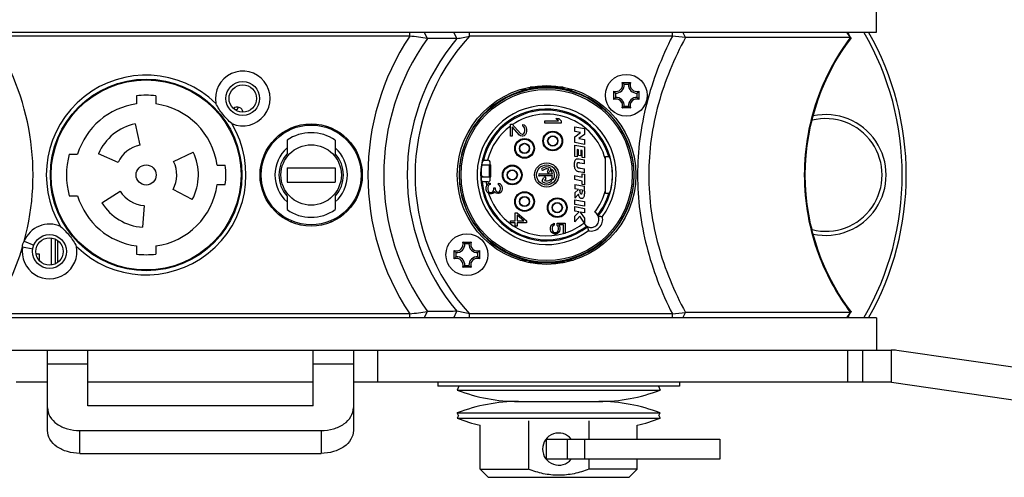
# Model space of a CAD drawing. Header units: millimetres. Extents: x 0 to 420, y 0 to 297.
# Tile 84 of 100: x 339 to 363, y 149 to 160. Entities that reach past the tile are written whole.
import ezdxf

# ---------------------------------------------------------------- set-up
doc = ezdxf.new("R2010")
doc.units = ezdxf.units.MM
doc.header["$LTSCALE"] = 23.1
doc.layers.get('0').update_dxf_attribs({"linetype": 'CONTINUOUS'})
doc.layers.add('02___PRT_ALL_AXES', color=7, linetype='CONTINUOUS')
doc.layers.add('DIM_PILOTEES', color=7, linetype='CONTINUOUS')
doc.styles.get("Standard").update_dxf_attribs({"font": 'txt', "width": 0.7})
doc.dimstyles.new('DIMSTYLE_3', dxfattribs={"dimtxt": 2.5, "dimasz": 3.5, "dimexe": 2, "dimexo": 0, "dimtad": 1, "dimdec": 0, "dimlfac": 5, "dimdsep": 46, "dimtxsty": 'Standard', "dimblk": '_FILLED', "dimblk1": '_FILLED', "dimblk2": '_FILLED', "dimcen": 0, "dimazin": 2, "dimtp": 0.5, "dimtm": 0.5, "dimtfac": 1, "dimtdec": 0, "dimtofl": 0, "dimtmove": 0, "dimatfit": 3, "dimldrblk": '_FILLED', "dimfxl": 0, "dimtolj": 1, "dimarcsym": 0})

# ---------------------------------------------------------------- blocks, each defined once
blk = doc.blocks.new('_FILLED')
at = {"color": 0, "linetype": 'ByBlock'}
blk.add_solid([(0, 0), (-1, 0.1429), (-1, -0.1429)], dxfattribs=at)
blk = doc.blocks.new('*D9')
at = {"layer": 'DIM_PILOTEES', "color": 2, "linetype": 'Continuous'}
for p, q in [((341.487, 207.879), (276.424, 207.879)), ((278.424, 207.879), (278.424, 179.995)), ((278.424, 152.111), (278.424, 179.995)), ((326.224, 152.111), (276.424, 152.111))]:
    blk.add_line(p, q, dxfattribs=at)
at = {"layer": 'DIM_PILOTEES', "color": 2, "linetype": 'Continuous', "xscale": 3.5, "yscale": 3.5, "zscale": 3.5}
for p, rotation in [((278.424, 207.879), 90), ((278.424, 152.111), 270)]:
    blk.add_blockref('_FILLED', p, dxfattribs=dict(at, rotation=rotation))
at = {"layer": 'DIM_PILOTEES', "color": 2, "linetype": 'Continuous', "insert": (275.299, 179.995), "char_height": 2.5, "width": 8.83929, "attachment_point": 2, "rotation": 90, "line_spacing_factor": 0.9}
blk.add_mtext('{\\ftxt;\\W0.0001;\\H0.0001;\\~}{\\ftxt;\\W2.3571428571;\\H2.5; }{\\ftxt;\\W0.0001;\\H0.0001;\\~}', dxfattribs=at)

msp = doc.modelspace()

# ---------------------------------------------------------------- linework, layer by layer
at = {"color": 7, "linetype": 'Continuous'}
for p, q in [((348.6233, 159.9112), (348.6233, 160.0112)), ((349.062, 159.8541), (348.9818, 160.0112)), ((349.7935, 159.8479), (349.7181, 160.0112)), ((350.1123, 159.9112), (350.1123, 160.0112)), ((355.148, 159.9112), (355.148, 160.0112)), ((355.4741, 159.8757), (355.4063, 160.0112)), ((359.5763, 159.8757), (359.4855, 160.0112)), ((348.6233, 159.9112), (338.2246, 159.9112)), ((355.148, 159.9112), (350.1123, 159.9112)), ((359.5763, 159.8757), (355.4741, 159.8757)), ((351.521, 158.577), (351.3556, 158.577)), ((351.5884, 158.637), (352.4595, 158.637)), ((351.9832, 158.6412), (351.6116, 158.6412)), ((352.0647, 158.6412), (351.9832, 158.6412)), ((352.4364, 158.6412), (352.0647, 158.6412)), ((352.6923, 158.577), (352.527, 158.577)), ((353.6906, 158.339), (353.6906, 158.5434)), ((353.9018, 158.7546), (354.1062, 158.7546)), ((354.0555, 158.7125), (353.9524, 158.7125)), ((354.3174, 158.5434), (354.3174, 158.339)), ((341.834, 158.4266), (341.834, 158.225)), ((342.314, 158.4266), (342.314, 158.225)), ((353.7327, 158.4928), (353.7327, 158.3897)), ((354.2752, 158.3897), (354.2752, 158.4928)), ((344.3364, 158.0865), (344.3723, 158.1418)), ((354.1062, 158.1278), (353.9018, 158.1278)), ((353.9524, 158.17), (354.0555, 158.17)), ((351.984, 157.8062), (352.3159, 157.8062)), ((351.984, 157.7512), (351.984, 157.8062)), ((352.2563, 157.8612), (352.3244, 157.8612)), ((352.3159, 157.8062), (352.2563, 157.8612)), ((352.3244, 157.8612), (352.384, 157.8062)), ((352.384, 157.8062), (352.384, 157.7512)), ((341.8037, 157.7328), (341.916, 157.2046)), ((345.674, 157.6282), (345.674, 157.596)), ((346.674, 157.596), (346.674, 157.6282)), ((351.124, 157.7212), (351.1665, 157.7212)), ((351.124, 157.4212), (351.124, 157.7212)), ((351.1665, 157.7212), (351.3793, 157.4879)), ((351.3538, 157.4462), (351.1665, 157.6546)), ((351.1665, 157.6546), (351.1665, 157.4212)), ((351.4304, 157.7129), (351.4644, 157.7046)), ((351.4304, 157.6712), (351.4304, 157.7129)), ((351.4559, 157.6546), (351.4304, 157.6712)), ((351.4729, 157.6296), (351.4559, 157.6546)), ((351.4644, 157.7046), (351.4984, 157.6712)), ((351.4814, 157.5879), (351.4729, 157.6296)), ((351.4729, 157.5129), (351.4814, 157.5546)), ((351.4814, 157.5546), (351.4814, 157.5879)), ((351.4984, 157.6712), (351.5155, 157.6379)), ((351.5155, 157.6379), (351.524, 157.5796)), ((351.524, 157.5462), (351.5155, 157.4962)), ((351.524, 157.5796), (351.524, 157.5462)), ((352.384, 157.7512), (351.984, 157.7512)), ((352.724, 157.6612), (352.965, 157.614)), ((352.724, 157.5426), (352.724, 157.6612)), ((352.965, 157.614), (352.965, 157.4652)), ((345.574, 157.3229), (345.574, 156.9904)), ((346.774, 157.3229), (346.774, 156.9904)), ((351.1665, 157.4212), (351.124, 157.4212)), ((351.3793, 157.4296), (351.3538, 157.4462)), ((351.3793, 157.4879), (351.4133, 157.4712)), ((351.4133, 157.4212), (351.3793, 157.4296)), ((351.4133, 157.4712), (351.4304, 157.4712)), ((351.4304, 157.4212), (351.4133, 157.4212)), ((351.4304, 157.4712), (351.4559, 157.4879)), ((351.4644, 157.4296), (351.4304, 157.4212)), ((351.4559, 157.4879), (351.4729, 157.5129)), ((351.4984, 157.4629), (351.4644, 157.4296)), ((351.5155, 157.4962), (351.4984, 157.4629)), ((352.8652, 157.5149), (352.724, 157.5426)), ((352.724, 157.4063), (352.8652, 157.5149)), ((352.724, 157.2651), (352.724, 157.4063)), ((352.965, 157.4652), (352.8257, 157.3667)), ((352.8257, 157.3667), (352.965, 157.3394)), ((352.965, 157.3394), (352.965, 157.2178)), ((345.174, 157.2439), (345.174, 157.1944)), ((352.965, 157.2178), (352.724, 157.2651)), ((352.724, 157.2051), (352.965, 157.1613)), ((352.724, 156.9227), (352.724, 157.2051)), ((352.8176, 157.0879), (352.786, 157.0937)), ((352.786, 157.0937), (352.786, 156.9115)), ((352.8176, 156.9473), (352.8176, 157.0879)), ((352.906, 157.0719), (352.8772, 157.0771)), ((352.8772, 157.0771), (352.8772, 156.9365)), ((352.906, 156.8981), (352.906, 157.0719)), ((352.965, 157.1613), (352.965, 156.8875)), ((340.1635, 156.9812), (340.3716, 156.9812)), ((341.3797, 156.7704), (340.8864, 156.99)), ((342.7571, 156.7944), (343.2424, 157.0311)), ((350.564, 156.8277), (350.558, 156.8277)), ((352.786, 156.9115), (352.724, 156.9227)), ((352.8772, 156.9365), (352.8176, 156.9473)), ((352.8364, 156.8589), (352.9626, 156.835)), ((352.965, 156.8875), (352.906, 156.8981)), ((352.9626, 156.7365), (352.9626, 156.835)), ((353.484, 155.9996), (353.484, 156.9229)), ((343.8377, 156.7012), (344.0394, 156.7012)), ((345.574, 156.6412), (346.774, 156.6412)), ((345.574, 156.6412), (345.574, 156.2812)), ((346.774, 156.6412), (346.774, 156.2812)), ((347.424, 156.683), (347.424, 156.2394)), ((350.4109, 156.6923), (350.4434, 156.7112)), ((350.4138, 156.7112), (350.6419, 156.7112)), ((350.6016, 156.4112), (350.6016, 156.7112)), ((350.624, 156.7112), (350.624, 156.7677)), ((350.6419, 156.4112), (350.6419, 156.7112)), ((352.046, 156.5493), (352.0763, 156.6018)), ((352.1331, 156.6003), (352.0893, 156.5243)), ((352.8466, 156.6327), (352.8628, 156.6296)), ((352.9626, 156.7365), (352.8468, 156.7585)), ((352.8628, 156.6296), (352.9626, 156.611)), ((352.9626, 156.5125), (352.9626, 156.611)), ((350.4434, 156.4112), (350.3944, 156.4397)), ((350.3951, 156.4112), (350.6419, 156.4112)), ((350.624, 156.3483), (350.624, 156.4112)), ((351.849, 156.4862), (352.1719, 156.4862)), ((352.1719, 156.4362), (351.849, 156.4362)), ((351.9148, 156.3222), (351.9586, 156.398)), ((352.0019, 156.373), (351.9717, 156.3206)), ((352.724, 156.4454), (352.9062, 156.4103)), ((352.724, 156.345), (352.724, 156.4454)), ((352.9062, 156.3099), (352.724, 156.345)), ((352.9626, 156.5125), (352.8366, 156.5362)), ((352.9062, 156.4927), (352.9626, 156.4819)), ((352.9062, 156.4103), (352.9062, 156.4927)), ((352.9626, 156.4819), (352.9626, 156.2167)), ((343.2218, 155.8509), (342.745, 156.1044)), ((343.8377, 156.2212), (344.0394, 156.2212)), ((345.574, 156.2812), (346.774, 156.2812)), ((350.564, 156.2883), (350.5228, 156.2883)), ((350.524, 156.1562), (350.5325, 156.1862)), ((350.524, 156.0962), (350.524, 156.1562)), ((350.5325, 156.0662), (350.524, 156.0962)), ((350.5325, 156.1862), (350.5495, 156.2162)), ((350.5495, 156.2162), (350.5665, 156.2387)), ((350.5665, 156.2387), (350.5921, 156.2537)), ((350.575, 156.1862), (350.5665, 156.1487)), ((350.5665, 156.1487), (350.5665, 156.1037)), ((350.5665, 156.1037), (350.575, 156.0662)), ((350.5836, 156.2012), (350.575, 156.1862)), ((350.6006, 156.2162), (350.5836, 156.2012)), ((350.5921, 156.2537), (350.6176, 156.2612)), ((350.6176, 156.2237), (350.6006, 156.2162)), ((350.6176, 156.2612), (350.6176, 156.2237)), ((350.7027, 156.0662), (350.7112, 156.1112)), ((350.7112, 156.1412), (350.7453, 156.1412)), ((350.7112, 156.1112), (350.7112, 156.1412)), ((350.7453, 156.1412), (350.7453, 156.1112)), ((350.7453, 156.1112), (350.7623, 156.0662)), ((350.8304, 156.2537), (350.8644, 156.2462)), ((350.8304, 156.2162), (350.8304, 156.2537)), ((350.8559, 156.2012), (350.8304, 156.2162)), ((350.8729, 156.1787), (350.8559, 156.2012)), ((350.8644, 156.2462), (350.8984, 156.2162)), ((350.8814, 156.1412), (350.8729, 156.1787)), ((350.8729, 156.0737), (350.8814, 156.1112)), ((350.8814, 156.1112), (350.8814, 156.1412)), ((350.8984, 156.2162), (350.9155, 156.1862)), ((350.9155, 156.1862), (350.924, 156.1337)), ((350.924, 156.1187), (350.9155, 156.0662)), ((350.924, 156.1337), (350.924, 156.1187)), ((352.724, 156.2242), (352.9626, 156.1833)), ((352.724, 156.2242), (352.724, 156.1144)), ((352.8174, 156.0983), (352.724, 156.1144)), ((352.724, 156.0158), (352.8174, 156.0983)), ((352.9126, 156.0821), (352.8498, 156.0929)), ((352.8498, 156.0712), (352.8498, 156.0929)), ((352.9062, 156.2275), (352.9062, 156.3099)), ((352.9626, 156.2167), (352.9062, 156.2275)), ((352.9126, 156.0821), (352.9126, 156.0587)), ((352.9626, 156.0607), (352.9626, 156.1833)), ((340.1635, 155.9412), (340.3716, 155.9412)), ((340.9715, 155.7723), (341.4295, 156.0585)), ((345.574, 155.9321), (345.574, 155.5995)), ((346.774, 155.9321), (346.774, 155.5995)), ((350.5495, 156.0362), (350.5325, 156.0662)), ((350.5665, 156.0137), (350.5495, 156.0362)), ((350.5921, 155.9987), (350.5665, 156.0137)), ((350.575, 156.0662), (350.5836, 156.0512)), ((350.5836, 156.0512), (350.6006, 156.0362)), ((350.6176, 155.9912), (350.5921, 155.9987)), ((350.6006, 156.0362), (350.6176, 156.0287)), ((350.6176, 156.0287), (350.6516, 156.0287)), ((350.6516, 155.9912), (350.6176, 155.9912)), ((350.6516, 156.0287), (350.6857, 156.0437)), ((350.6857, 155.9987), (350.6516, 155.9912)), ((350.6857, 156.0437), (350.7027, 156.0662)), ((350.7112, 156.0137), (350.6857, 155.9987)), ((350.7282, 156.0512), (350.7112, 156.0137)), ((350.7538, 156.0212), (350.7282, 156.0512)), ((350.7793, 156.0062), (350.7538, 156.0212)), ((350.7623, 156.0662), (350.7793, 156.0512)), ((350.7793, 156.0512), (350.8133, 156.0362)), ((350.8133, 155.9987), (350.7793, 156.0062)), ((350.8133, 156.0362), (350.8304, 156.0362)), ((350.8304, 155.9987), (350.8133, 155.9987)), ((350.8304, 156.0362), (350.8559, 156.0512)), ((350.8644, 156.0062), (350.8304, 155.9987)), ((350.8559, 156.0512), (350.8729, 156.0737)), ((350.8984, 156.0362), (350.8644, 156.0062)), ((350.9155, 156.0662), (350.8984, 156.0362)), ((352.724, 156.0158), (352.724, 155.8832)), ((352.8202, 155.9839), (352.724, 155.8832)), ((352.724, 155.8473), (352.965, 155.8021)), ((352.724, 155.7301), (352.724, 155.8473)), ((342.021, 155.7031), (341.9833, 155.1644)), ((345.174, 155.728), (345.174, 155.6786)), ((352.965, 155.6849), (352.724, 155.7301)), ((352.724, 155.675), (352.9626, 155.6261)), ((352.724, 155.566), (352.724, 155.675)), ((352.9626, 155.6261), (352.9626, 155.5171)), ((352.965, 155.8021), (352.965, 155.6849)), ((351.2431, 155.5212), (351.2942, 155.5212)), ((351.2431, 155.3212), (351.2431, 155.5212)), ((351.2942, 155.5212), (351.524, 155.3212)), ((351.4559, 155.3212), (351.2942, 155.4629)), ((351.2942, 155.4629), (351.2942, 155.3212)), ((352.831, 155.544), (352.724, 155.566)), ((352.724, 155.4343), (352.831, 155.544)), ((352.724, 155.2967), (352.724, 155.4343)), ((352.8462, 155.4341), (352.724, 155.2967)), ((352.9626, 155.261), (352.8462, 155.4341)), ((352.9626, 155.5171), (352.8544, 155.5393)), ((352.8544, 155.5393), (352.9626, 155.3894)), ((352.9626, 155.3894), (352.9626, 155.261)), ((345.674, 155.3265), (345.674, 155.2942)), ((346.674, 155.2942), (346.674, 155.3265)), ((351.124, 155.3212), (351.2431, 155.3212)), ((351.124, 155.2712), (351.124, 155.3212)), ((351.2431, 155.2712), (351.124, 155.2712)), ((351.2431, 155.1879), (351.2431, 155.2712)), ((351.2942, 155.1879), (351.2431, 155.1879)), ((351.2942, 155.3212), (351.4559, 155.3212)), ((351.524, 155.2712), (351.2942, 155.2712)), ((351.2942, 155.2712), (351.2942, 155.1879)), ((351.524, 155.3212), (351.524, 155.2712)), ((352.124, 155.1487), (352.1316, 155.1862)), ((352.124, 155.1037), (352.124, 155.1487)), ((352.1316, 155.0662), (352.124, 155.1037)), ((352.1316, 155.1862), (352.1546, 155.2237)), ((352.1546, 155.2237), (352.1853, 155.2462)), ((352.1699, 155.1787), (352.1623, 155.1487)), ((352.1623, 155.1487), (352.1623, 155.1037)), ((352.1623, 155.1037), (352.1699, 155.0737)), ((352.1853, 155.2012), (352.1699, 155.1787)), ((352.1853, 155.2462), (352.2159, 155.2612)), ((352.2159, 155.2162), (352.1853, 155.2012)), ((352.2159, 155.2612), (352.2159, 155.2162)), ((352.2848, 155.2612), (352.484, 155.2612)), ((352.2848, 155.2087), (352.2848, 155.2612)), ((352.3078, 155.1787), (352.2848, 155.2087)), ((352.3155, 155.1487), (352.3078, 155.1787)), ((352.3078, 155.0737), (352.3155, 155.1037)), ((352.3155, 155.1037), (352.3155, 155.1487)), ((352.4457, 155.2237), (352.3231, 155.2237)), ((352.3231, 155.2237), (352.3461, 155.1862)), ((352.3461, 155.1862), (352.3538, 155.1487)), ((352.3538, 155.1037), (352.3461, 155.0662)), ((352.3538, 155.1487), (352.3538, 155.1037)), ((352.4457, 155.0062), (352.4457, 155.2237)), ((352.484, 155.2612), (352.484, 155.0062)), ((339.724, 154.2253), (339.724, 154.8972)), ((339.824, 154.2569), (339.824, 154.8655)), ((352.1546, 155.0287), (352.1316, 155.0662)), ((352.1853, 155.0062), (352.1546, 155.0287)), ((352.1699, 155.0737), (352.1853, 155.0512)), ((352.1853, 155.0512), (352.2082, 155.0362)), ((352.2236, 154.9912), (352.1853, 155.0062)), ((352.2082, 155.0362), (352.2312, 155.0287)), ((352.2542, 154.9912), (352.2236, 154.9912)), ((352.2312, 155.0287), (352.2465, 155.0287)), ((352.2465, 155.0287), (352.2695, 155.0362)), ((352.2925, 155.0062), (352.2542, 154.9912)), ((352.2695, 155.0362), (352.2925, 155.0512)), ((352.2925, 155.0512), (352.3078, 155.0737)), ((352.3231, 155.0287), (352.2925, 155.0062)), ((352.3461, 155.0662), (352.3231, 155.0287)), ((352.484, 155.0062), (352.4457, 155.0062)), ((339.0032, 154.6728), (339.2597, 154.6302)), ((339.0455, 154.8208), (339.2858, 154.7216)), ((339.884, 154.2941), (339.884, 154.8283)), ((341.834, 154.6975), (341.834, 154.4958)), ((342.314, 154.6975), (342.314, 154.4958)), ((349.9418, 154.7946), (350.1462, 154.7946)), ((350.0955, 154.7525), (349.9924, 154.7525)), ((349.7306, 154.379), (349.7306, 154.5834)), ((349.7727, 154.5328), (349.7727, 154.4297)), ((350.3152, 154.4297), (350.3152, 154.5328)), ((350.3574, 154.5834), (350.3574, 154.379)), ((350.1462, 154.1678), (349.9418, 154.1678)), ((349.9924, 154.21), (350.0955, 154.21)), ((351.3556, 154.3454), (351.521, 154.3454)), ((352.4595, 154.2854), (351.5884, 154.2854)), ((352.4362, 154.2812), (351.6117, 154.2812)), ((352.527, 154.3454), (352.6923, 154.3454)), ((360.224, 152.9112), (326.624, 152.9112)), ((348.6233, 153.0112), (338.2246, 153.0112)), ((348.6233, 152.9112), (348.6233, 153.0112)), ((348.9818, 152.9112), (349.062, 153.0684)), ((349.7181, 152.9112), (349.7935, 153.0746)), ((355.148, 153.0112), (350.1123, 153.0112)), ((350.1123, 152.9112), (350.1123, 153.0112)), ((355.148, 152.9112), (355.148, 153.0112)), ((355.4063, 152.9112), (355.4741, 153.0468)), ((359.5764, 153.0468), (355.4741, 153.0468)), ((359.4856, 152.9112), (359.5764, 153.0468)), ((360.224, 152.9112), (360.224, 152.1112)), ((326.224, 152.1112), (360.5814, 152.1112)), ((339.624, 150.1112), (339.624, 152.1112)), ((340.624, 150.7264), (340.624, 152.1112)), ((346.224, 150.7264), (346.224, 152.1112)), ((347.224, 152.1112), (347.224, 150.1112)), ((347.8195, 152.1112), (347.8195, 151.3112)), ((359.5116, 151.3112), (359.5116, 152.1112)), ((359.8777, 151.3112), (359.8777, 152.1112)), ((360.5957, 151.3112), (360.5957, 152.1111)), ((374.4815, 150.1112), (360.7245, 152.1009)), ((340.624, 151.7598), (339.624, 151.7598)), ((347.224, 151.7598), (346.224, 151.7598)), ((339.624, 151.3112), (338.8446, 151.3112)), ((346.224, 151.3112), (340.624, 151.3112)), ((360.5957, 151.3112), (347.224, 151.3112)), ((349.324, 151.3112), (349.324, 151.2112)), ((355.324, 151.2112), (349.324, 151.2112)), ((349.842, 151.2112), (349.8059, 151.118)), ((354.8059, 151.2112), (354.842, 151.118)), ((355.324, 151.3112), (355.324, 151.2112)), ((360.5957, 151.3112), (374.3385, 149.3236)), ((349.8059, 151.118), (354.842, 151.118)), ((346.224, 150.7264), (340.624, 150.7264)), ((351.324, 150.8346), (353.324, 150.8346)), ((349.8059, 150.5512), (354.842, 150.5512)), ((349.8317, 150.4846), (349.8059, 150.5512)), ((349.8317, 150.4846), (349.8059, 150.418)), ((354.8162, 150.4846), (354.842, 150.5512)), ((354.8162, 150.4846), (354.842, 150.418)), ((349.8059, 150.418), (354.842, 150.418)), ((350.374, 149.1512), (350.374, 150.2437)), ((351.574, 150.3512), (351.574, 149.1512)), ((353.074, 150.3512), (353.074, 149.9012)), ((354.274, 149.9012), (354.274, 150.2437)), ((340.424, 150.1112), (346.424, 150.1112)), ((340.424, 149.5455), (340.424, 150.1112)), ((346.424, 150.1112), (346.424, 149.5455)), ((352.024, 149.9012), (356.324, 149.9012)), ((352.024, 149.4012), (352.024, 149.9012)), ((352.5396, 149.4012), (352.5396, 149.9012)), ((352.9685, 149.9012), (352.9685, 149.4012)), ((356.324, 149.9012), (356.324, 149.4012)), ((340.424, 149.5455), (346.424, 149.5455)), ((356.324, 149.4012), (352.024, 149.4012)), ((353.074, 149.4012), (353.074, 149.1512)), ((354.274, 149.1512), (354.274, 149.4012)), ((350.374, 149.1512), (351.574, 149.1512)), ((350.574, 148.9512), (350.374, 149.1512)), ((354.274, 149.1512), (353.074, 149.1512)), ((354.074, 148.9512), (354.274, 149.1512)), ((350.574, 148.9512), (354.074, 148.9512))]:
    msp.add_line(p, q, dxfattribs=at)
for points in [[(359.5867, 159.8671), (359.5701, 159.896), (359.5532, 159.9263), (359.5355, 159.9594), (359.5164, 159.9967), (359.5092, 160.0112)], [(359.5881, 153.0727), (359.5512, 153.1206), (359.4618, 153.2423), (359.3714, 153.374), (359.2804, 153.516), (359.1899, 153.6683), (359.1005, 153.8308), (359.0132, 154.0036), (358.9288, 154.1867), (358.8479, 154.3804), (358.7719, 154.5841), (358.7016, 154.7976), (358.6383, 155.0195), (358.583, 155.2484), (358.5367, 155.4834), (358.4999, 155.7232), (358.4731, 155.9667), (358.4569, 156.2127), (358.4515, 156.4599), (358.4568, 156.7072), (358.4729, 156.9532), (358.4995, 157.1967), (358.5362, 157.4365), (358.5825, 157.6715), (358.6377, 157.9005), (358.7008, 158.1224), (358.7711, 158.336), (358.8471, 158.5399), (358.9279, 158.7339), (359.0124, 158.9173), (359.0998, 159.0903), (359.1893, 159.2531), (359.2799, 159.4055), (359.3708, 159.5476), (359.4613, 159.6793), (359.5505, 159.8008), (359.5881, 159.8497)], [(358.6179, 155.1037), (358.5825, 155.2509), (358.5362, 155.4859), (358.4995, 155.7258), (358.4729, 155.9693), (358.4568, 156.2153), (358.4515, 156.4625), (358.4569, 156.7097), (358.4731, 156.9557), (358.4998, 157.1992), (358.5367, 157.4391), (358.583, 157.674), (358.618, 157.8187)], [(359.5092, 152.9112), (359.5152, 152.9234), (359.5343, 152.9609), (359.552, 152.9941), (359.5689, 153.0245), (359.5856, 153.0534)]]:
    msp.add_lwpolyline(points, dxfattribs=at)
for centre, radius in [((342.074, 156.4612), 2.38), ((342.074, 156.4612), 2.36), ((344.474, 158.3612), 0.42), ((354.004, 158.4412), 0.52), ((344.474, 158.3612), 0.34), ((352.024, 156.4612), 2.22), ((352.024, 156.4612), 2.166), ((352.024, 156.4612), 2.126), ((346.174, 156.4612), 1.24), ((352.176, 157.3052), 0.245), ((352.176, 157.3052), 0.24), ((351.476, 157.1212), 0.245), ((351.476, 157.1212), 0.24), ((351.476, 157.1212), 0.227), ((352.176, 157.3052), 0.227), ((352.176, 157.3052), 0.127), ((352.176, 157.3052), 0.1182), ((346.174, 156.4612), 0.75), ((351.476, 157.1212), 0.127), ((351.476, 157.1212), 0.1182), ((342.074, 156.4612), 0.25), ((351.17, 156.4612), 0.245), ((351.17, 156.4612), 0.24), ((351.17, 156.4612), 0.227), ((351.17, 156.4612), 0.127), ((351.17, 156.4612), 0.1182), ((352.024, 156.4612), 0.3), ((352.024, 156.4612), 0.25), ((351.476, 155.8012), 0.245), ((351.476, 155.8012), 0.24), ((351.476, 155.8012), 0.227), ((351.476, 155.8012), 0.127), ((351.476, 155.8012), 0.1182), ((352.288, 155.6492), 0.245), ((352.288, 155.6492), 0.24), ((352.288, 155.6492), 0.227), ((352.288, 155.6492), 0.127), ((352.288, 155.6492), 0.1182), ((339.674, 154.5612), 0.42), ((339.674, 154.5612), 0.34), ((350.044, 154.4812), 0.52)]:
    msp.add_circle(centre, radius, dxfattribs=at)
for centre, radius, start, end in [((353.76, 156.4612), 7.1, 330, 30), ((353.76, 156.4612), 7.2, 330.45839, 29.54161), ((333.024, 156.4612), 6.2409, 344.76115, 33.55936), ((353.824, 156.4612), 6.2409, 146.44064, 213.55936), ((353.824, 156.4612), 5.847, 144.53045, 215.46955), ((353.824, 156.4612), 5.2644, 139.96091, 220.03909), ((343.7917, 121.1065), 39.1044, 82.25442, 82.90265), ((353.824, 156.4612), 5.0674, 137.09253, 222.90747), ((341.4488, 202.6712), 43.6287, 281.02667, 281.45351), ((348.5533, 97.9424), 62.3188, 83.623926, 83.925482), ((363.4671, 156.8638), 4.9203, 142.25623, 142.41081), ((344.474, 158.3612), 0.68, 246.18312, 190.55185), ((342.074, 156.4612), 2.48, 45.71842, 211.01655), ((352.024, 156.4612), 2.1748, 103.37221, 256.62779), ((352.0308, 156.4412), 2.1958, 90.17842, 103.425), ((352.0159, 156.4311), 2.206, 76.60567, 89.7909), ((352.024, 156.4612), 2.1748, 283.37221, 76.62779), ((353.744, 158.7012), 0.1666, 251.30248, 18.69752), ((354.0358, 158.7911), 0.4249, 215.66078, 217.367), ((353.744, 158.7012), 0.2088, 266.91266, 3.08734), ((353.6541, 158.4094), 0.4249, 52.63305, 54.33922), ((354.264, 158.7012), 0.2088, 176.91266, 273.08734), ((354.3539, 158.4094), 0.4249, 125.66078, 127.36695), ((354.264, 158.7012), 0.1666, 161.30248, 288.69752), ((353.9722, 158.7911), 0.4249, 322.633, 324.33922), ((342.074, 156.4612), 1.98, 83.03794, 96.96206), ((354.0358, 158.0913), 0.4249, 142.633, 144.33922), ((353.744, 158.1812), 0.1666, 341.30248, 108.69752), ((353.744, 158.1812), 0.2088, 356.91266, 93.08734), ((354.264, 158.1812), 0.2088, 86.91266, 183.08734), ((354.264, 158.1812), 0.1666, 71.30248, 198.69752), ((353.9722, 158.0913), 0.4249, 35.66078, 37.367), ((342.074, 156.4612), 1.78, 97.74887, 163.01419), ((342.074, 156.4612), 1.78, 7.74887, 82.25113), ((344.3351, 157.9969), 0.15, 9.57024, 128.62575), ((344.3499, 157.887), 0.2, 93.8699, 107.87457), ((352.024, 156.4612), 1.729, 323.22882, 306.77118), ((352.024, 156.4612), 1.639, 321.58719, 308.41281), ((352.024, 156.4612), 1.6111, 16.5895, 166.93816), ((353.6541, 158.4731), 0.4249, 305.66078, 307.36695), ((354.3539, 158.4731), 0.4249, 232.63305, 234.33922), ((352.024, 156.4612), 1.5111, 14.9447, 124.16563), ((358.96, 156.4612), 1.4, 255.85847, 104.14217), ((358.96, 156.4612), 1.5, 257.8759, 102.12238), ((342.074, 156.4612), 2.48, 225.71842, 31.01655), ((342.074, 156.4612), 1.3, 102, 156), ((352.024, 156.4612), 1.5111, 126.55452, 165.96588), ((346.174, 156.4612), 1.05, 55.15009, 124.8499), ((342.074, 156.4612), 0.76, 102, 156), ((346.174, 156.4612), 0.9, 131.81031, 228.18968), ((346.174, 156.4612), 0.9, 311.81031, 48.18968), ((342.074, 156.4612), 1.98, 164.77405, 195.22595), ((342.074, 156.4612), 1.3, 332, 26), ((346.174, 156.4612), 0.8, 138.59038, 221.40962), ((346.174, 156.4612), 0.8, 318.59038, 41.40962), ((352.024, 156.4612), 1.6368, 347.25679, 12.74321), ((342.074, 156.4612), 0.76, 332, 26), ((342.074, 156.4612), 1.98, 353.03794, 6.96206), ((352.024, 156.4612), 1.6297, 168.49794, 184.46435), ((351.9236, 156.6046), 0.025, 125, 305), ((352.024, 156.4612), 0.2, 60, 125), ((352.024, 156.4612), 0.15, 69.59407, 125), ((352.1115, 156.6128), 0.025, 330, 60), ((352.1673, 156.5616), 0.025, 35, 215), ((352.024, 156.4612), 0.2, 330, 35), ((351.849, 156.4612), 0.025, 90, 270), ((351.9365, 156.3097), 0.025, 150, 240), ((351.9802, 156.3855), 0.025, 330, 150), ((352.024, 156.4612), 0.15, 249.59407, 305), ((352.0676, 156.5368), 0.025, 150, 330), ((352.1244, 156.3179), 0.025, 305, 125), ((352.024, 156.4612), 0.15, 9.59407, 35), ((352.1755, 156.3737), 0.025, 150, 330), ((352.024, 156.4612), 0.15, 330, 350.40593), ((342.074, 156.4612), 1.78, 277.74887, 352.25113), ((352.024, 156.4612), 1.6111, 186.06957, 308.00747), ((352.024, 156.4612), 1.5111, 186.57168, 190.19706), ((352.024, 156.4612), 0.2, 240, 305), ((342.074, 156.4612), 1.78, 196.98581, 262.25113), ((342.074, 156.4612), 0.76, 212, 266), ((352.024, 156.4612), 1.5111, 197.62994, 286.20454), ((352.024, 156.4612), 1.5111, 322.24191, 345.0553), ((352.024, 156.4612), 1.6111, 321.99253, 343.4105), ((342.074, 156.4612), 1.3, 212, 266), ((346.174, 156.4612), 1.05, 235.15009, 304.8499), ((353.1271, 155.3581), 0.2, 207.25947, 62.74053), ((353.1271, 155.3581), 0.29, 256.42413, 13.57587), ((339.674, 154.5612), 0.68, 66.18312, 157.55629), ((352.024, 156.4612), 1.5111, 287.72275, 307.75809), ((333.024, 156.4612), 6.2409, 326.44064, 343.34806), ((339.674, 154.5612), 0.68, 170.55292, 10.55185), ((349.784, 154.7412), 0.1666, 251.30248, 18.69752), ((349.784, 154.7412), 0.2088, 266.91266, 3.08734), ((349.6941, 154.4494), 0.4249, 52.63305, 54.33922), ((350.304, 154.7412), 0.2088, 176.91266, 273.08734), ((350.3939, 154.4494), 0.4249, 125.66078, 127.36695), ((350.304, 154.7412), 0.1666, 161.30248, 288.69752), ((342.074, 156.4612), 1.98, 263.03794, 276.96206), ((350.0758, 154.8311), 0.4249, 215.66078, 217.367), ((350.0758, 154.1313), 0.4249, 142.633, 144.33922), ((349.784, 154.2212), 0.1666, 341.30248, 108.69752), ((349.784, 154.2212), 0.2088, 356.91266, 93.08734), ((350.304, 154.2212), 0.2088, 86.91266, 183.08734), ((350.304, 154.2212), 0.1666, 71.30248, 198.69752), ((350.0122, 154.8311), 0.4249, 322.633, 324.33922), ((350.0122, 154.1313), 0.4249, 35.66078, 37.367), ((349.6941, 154.5131), 0.4249, 305.66078, 307.36695), ((350.3939, 154.5131), 0.4249, 232.63305, 234.33922), ((352.032, 156.4914), 2.206, 256.60567, 269.7909), ((352.0171, 156.4812), 2.1958, 270.17842, 283.425), ((343.7918, 191.8159), 39.1043, 277.09734, 277.74558), ((341.4458, 110.236), 43.6443, 78.54657, 78.97326), ((348.5527, 214.9856), 62.3243, 276.07453, 276.37606), ((363.4775, 156.0665), 4.9333, 217.58766, 217.74183), ((360.5814, 151.1112), 1, 81.77029, 90), ((351.324, 155.0425), 4.2079, 248.85295, 270), ((353.324, 155.0425), 4.2079, 270, 291.14705), ((351.324, 146.6267), 4.2079, 90, 111.14705), ((353.324, 146.6267), 4.2079, 68.85295, 90), ((351.324, 154.3425), 4.2079, 248.85295, 256.95042), ((353.324, 154.3425), 4.2079, 283.04958, 291.14705), ((352.324, 149.6512), 0.4, 38.77628, 321.22372)]:
    msp.add_arc(centre, radius, start, end, dxfattribs=at)
for centre, major_axis, ratio, start_param, end_param in [((352.024, 155.3669), (0, 2.3039), 0.879985, 0.8853152, 0.907073), ((350.564, 156.7677), (0, -0.06), 0.9997224, 1.5707963, 3.1415927), ((352.024, 154.3849), (0, 3.2377), 0.7672856, -0.6898422, -0.6707099), ((352.024, 157.342), (0, 2.0605), 0.9040235, -4.2013904, -4.177019), ((350.564, 156.3483), (0, -0.06), 0.9996573, 0, 1.5707963), ((352.024, 158.5376), (0, 3.2377), 0.7672856, -2.4708827, -2.4517504)]:
    msp.add_ellipse(centre, major_axis=major_axis, ratio=ratio, start_param=start_param, end_param=end_param, dxfattribs=at)
for points, knots in [([(349.7935, 159.8479), (349.7301, 159.8485), (349.4862, 159.8506), (349.2424, 159.8527), (349.062, 159.8541)], [0, 0, 0, 0, 0.2602769, 1, 1, 1, 1]), ([(355.148, 159.9112), (354.8774, 159.3789), (354.4404, 158.2559), (354.2045, 156.4612), (354.4404, 154.6666), (354.8774, 153.5436), (355.148, 153.0112)], [0, 0, 0, 0, 0.2500728, 0.4999993, 0.7499252, 1, 1, 1, 1]), ([(355.4741, 159.8757), (355.1913, 159.3534), (354.73, 158.2464), (354.4773, 156.4612), (354.73, 154.6761), (355.1913, 153.5691), (355.4741, 153.0468)], [0, 0, 0, 0, 0.250089, 0.4999989, 0.7499082, 1, 1, 1, 1]), ([(359.5682, 159.8652), (359.4167, 159.6683), (359.1149, 159.2092), (358.7456, 158.4114), (358.4876, 157.4731), (358.3954, 156.4612), (358.4876, 155.4493), (358.7456, 154.511), (359.1149, 153.7132), (359.4167, 153.2542), (359.5682, 153.0573)], [0, 0, 0, 0, 0.1021129, 0.2248927, 0.3598288, 0.5000001, 0.6401714, 0.7751074, 0.8978872, 1, 1, 1, 1]), ([(359.5881, 159.8498), (359.5895, 159.8516), (359.5918, 159.8564), (359.5901, 159.8614), (359.5888, 159.8636)], [0, 0, 0, 0, 0.4833106, 1, 1, 1, 1]), ([(353.7327, 158.4928), (353.7298, 158.4959), (353.7177, 158.5089), (353.7063, 158.5225), (353.6981, 158.5333)], [0, 0, 0, 0, 0.2395689, 1, 1, 1, 1]), ([(353.9524, 158.7125), (353.9493, 158.7154), (353.9363, 158.7275), (353.9227, 158.7389), (353.912, 158.7471)], [0, 0, 0, 0, 0.2395688, 1, 1, 1, 1]), ([(354.0555, 158.7125), (354.0586, 158.7154), (354.0716, 158.7275), (354.0853, 158.7389), (354.096, 158.7471)], [0, 0, 0, 0, 0.2395688, 1, 1, 1, 1]), ([(354.2752, 158.4928), (354.2781, 158.4959), (354.2902, 158.5089), (354.3017, 158.5225), (354.3099, 158.5333)], [0, 0, 0, 0, 0.2395689, 1, 1, 1, 1]), ([(353.7327, 158.3897), (353.7298, 158.3866), (353.7177, 158.3736), (353.7063, 158.3599), (353.6981, 158.3492)], [0, 0, 0, 0, 0.2395689, 1, 1, 1, 1]), ([(354.2752, 158.3897), (354.2781, 158.3866), (354.2902, 158.3736), (354.3017, 158.3599), (354.3099, 158.3492)], [0, 0, 0, 0, 0.2395689, 1, 1, 1, 1]), ([(344.1994, 157.7392), (344.1197, 157.8094), (343.9716, 157.9635), (343.8556, 158.143), (343.8055, 158.2367)], [0, 0, 0, 0, 0.5000001, 1, 1, 1, 1]), ([(353.9524, 158.17), (353.9493, 158.1671), (353.9363, 158.155), (353.9227, 158.1436), (353.912, 158.1354)], [0, 0, 0, 0, 0.2395688, 1, 1, 1, 1]), ([(354.0555, 158.17), (354.0586, 158.1671), (354.0716, 158.155), (354.0853, 158.1436), (354.096, 158.1354)], [0, 0, 0, 0, 0.2395688, 1, 1, 1, 1]), ([(350.4546, 156.8253), (350.455, 156.826), (350.4585, 156.8255), (350.4641, 156.8266), (350.4741, 156.8266), (350.4868, 156.8271), (350.5023, 156.8273), (350.5263, 156.8276), (350.5451, 156.8277), (350.558, 156.8277)], [0, 0, 0, 0, 0.0230428, 0.083419, 0.1785527, 0.304259, 0.455275, 0.6258241, 1, 1, 1, 1]), ([(352.7177, 156.7258), (352.7177, 156.7276), (352.7178, 156.7332), (352.7182, 156.7455), (352.7193, 156.7621), (352.7214, 156.7805), (352.7255, 156.8014), (352.7323, 156.8235), (352.7447, 156.8441), (352.7606, 156.8571), (352.7725, 156.8614), (352.7786, 156.8626)], [0, 0, 0, 0, 0.0349097, 0.1024129, 0.2285996, 0.3432853, 0.4468902, 0.6245519, 0.7700105, 0.885436, 1, 1, 1, 1]), ([(352.7786, 156.8626), (352.7864, 156.8642), (352.806, 156.864), (352.8251, 156.861), (352.8364, 156.8589)], [0, 0, 0, 0, 0.409992, 1, 1, 1, 1]), ([(353.484, 156.9229), (353.4948, 156.9229), (353.5104, 156.9228), (353.5301, 156.9225), (353.5425, 156.9224), (353.5526, 156.922), (353.5605, 156.9221), (353.565, 156.9213), (353.5676, 156.9217), (353.568, 156.9212)], [0, 0, 0, 0, 0.3852856, 0.5556787, 0.7045031, 0.8271469, 0.9193586, 0.9776958, 1, 1, 1, 1]), ([(353.6204, 156.8223), (353.6187, 156.8298), (353.6154, 156.8437), (353.6113, 156.8602), (353.6083, 156.871), (353.6069, 156.8767), (353.6056, 156.8801), (353.6053, 156.8819), (353.605, 156.8823)], [0, 0, 0, 0, 0.3731102, 0.6940988, 0.8199745, 0.9155411, 0.9765104, 1, 1, 1, 1]), ([(352.7577, 156.5709), (352.7536, 156.5752), (352.744, 156.5872), (352.7324, 156.6103), (352.7254, 156.6353), (352.7214, 156.658), (352.7192, 156.6773), (352.7182, 156.6944), (352.7178, 156.7088), (352.7177, 156.7181), (352.7177, 156.7238), (352.7177, 156.7258)], [0, 0, 0, 0, 0.1078299, 0.2763044, 0.4720707, 0.581877, 0.7003377, 0.8278784, 0.8951631, 0.9648343, 1, 1, 1, 1]), ([(352.8098, 156.7635), (352.8064, 156.7635), (352.8, 156.7631), (352.7922, 156.761), (352.7866, 156.7578), (352.7813, 156.7524), (352.7775, 156.7447), (352.7749, 156.7359), (352.7735, 156.7279), (352.7726, 156.719), (352.7724, 156.7096), (352.7727, 156.7), (352.7736, 156.6909), (352.775, 156.6824), (352.7777, 156.6724), (352.7816, 156.6635), (352.7868, 156.6562), (352.7922, 156.6509), (352.7999, 156.6459), (352.8065, 156.643), (352.81, 156.6417)], [0, 0, 0, 0, 0.0645046, 0.1194612, 0.1507386, 0.1838127, 0.2613315, 0.3073899, 0.3579476, 0.413492, 0.4743885, 0.5359239, 0.5934082, 0.6472206, 0.697815, 0.7878393, 0.8279466, 0.865789, 0.9294551, 1, 1, 1, 1]), ([(352.8468, 156.7585), (352.8428, 156.7592), (352.8305, 156.7614), (352.8182, 156.7634), (352.8098, 156.7635)], [0, 0, 0, 0, 0.3264001, 1, 1, 1, 1]), ([(352.81, 156.6417), (352.8121, 156.6409), (352.8241, 156.6372), (352.8365, 156.6346), (352.8466, 156.6327)], [0, 0, 0, 0, 0.1795671, 1, 1, 1, 1]), ([(352.8366, 156.5362), (352.825, 156.5384), (352.8052, 156.5429), (352.7859, 156.5502), (352.7784, 156.5545)], [0, 0, 0, 0, 0.5754093, 1, 1, 1, 1]), ([(350.5228, 156.2883), (350.5101, 156.2883), (350.4916, 156.2884), (350.468, 156.2887), (350.4529, 156.289), (350.4406, 156.2895), (350.4309, 156.2895), (350.4258, 156.2906), (350.4223, 156.2902), (350.4219, 156.2909)], [0, 0, 0, 0, 0.3781618, 0.549536, 0.7003794, 0.8250674, 0.9187215, 0.9777133, 1, 1, 1, 1]), ([(353.605, 156.0402), (353.6053, 156.0406), (353.6056, 156.0424), (353.6069, 156.0458), (353.6083, 156.0515), (353.6113, 156.0623), (353.6154, 156.0787), (353.6187, 156.0927), (353.6204, 156.1002)], [0, 0, 0, 0, 0.0234942, 0.0844646, 0.1800304, 0.3058991, 0.626872, 1, 1, 1, 1]), ([(352.8882, 155.8764), (352.8793, 155.8779), (352.861, 155.8854), (352.8405, 155.9094), (352.832, 155.9304), (352.8284, 155.9425), (352.8282, 155.9432)], [0, 0, 0, 0, 0.2874928, 0.6002608, 0.9771061, 1, 1, 1, 1]), ([(352.8498, 156.0712), (352.8498, 156.0601), (352.8506, 156.041), (352.8548, 156.0177), (352.8606, 156.0063), (352.8633, 156.0029)], [0, 0, 0, 0, 0.4709125, 0.8129924, 1, 1, 1, 1]), ([(352.8633, 156.0029), (352.8642, 156.0018), (352.8686, 155.9971), (352.8747, 155.994), (352.8796, 155.9931)], [0, 0, 0, 0, 0.2210947, 1, 1, 1, 1]), ([(352.8796, 155.9931), (352.8846, 155.9923), (352.8928, 155.9925), (352.9011, 155.9986), (352.9057, 156.0055), (352.9089, 156.0149), (352.9122, 156.0328), (352.9126, 156.0478), (352.9126, 156.0587)], [0, 0, 0, 0, 0.1818833, 0.2649753, 0.3569015, 0.4704132, 0.6139959, 1, 1, 1, 1]), ([(352.9588, 155.961), (352.9567, 155.945), (352.9515, 155.9218), (352.9367, 155.8959), (352.9226, 155.8823), (352.9058, 155.8752), (352.8939, 155.8753), (352.8882, 155.8764)], [0, 0, 0, 0, 0.3915488, 0.5669081, 0.7191228, 0.8588424, 1, 1, 1, 1]), ([(352.9626, 156.0607), (352.9626, 156.0404), (352.9621, 156.0071), (352.9605, 155.9738), (352.9588, 155.961)], [0, 0, 0, 0, 0.6103572, 1, 1, 1, 1]), ([(353.568, 156.0012), (353.5676, 156.0008), (353.565, 156.0012), (353.5605, 156.0004), (353.5526, 156.0004), (353.5425, 156.0001), (353.5301, 155.9999), (353.5104, 155.9997), (353.4948, 155.9996), (353.484, 155.9996)], [0, 0, 0, 0, 0.0223124, 0.080651, 0.1728541, 0.2954832, 0.444297, 0.6146918, 1, 1, 1, 1]), ([(353.3082, 155.4429), (353.3083, 155.4427), (353.3093, 155.4429), (353.3108, 155.4425), (353.3137, 155.4423), (353.3192, 155.4415), (353.3283, 155.4403), (353.3412, 155.4385), (353.3563, 155.4361), (353.3792, 155.4321), (353.3969, 155.4287), (353.409, 155.4262)], [0, 0, 0, 0, 0.0060391, 0.0227722, 0.0500373, 0.0874364, 0.1887242, 0.3187081, 0.4705279, 0.638277, 1, 1, 1, 1]), ([(339.9486, 155.1833), (340.0283, 155.1131), (340.1763, 154.9589), (340.2924, 154.7795), (340.3425, 154.6858)], [0, 0, 0, 0, 0.5000001, 1, 1, 1, 1]), ([(353.0423, 155.1769), (353.0425, 155.1768), (353.0423, 155.1758), (353.0428, 155.1744), (353.0429, 155.1716), (353.0437, 155.1663), (353.0447, 155.1576), (353.0459, 155.1502), (353.0465, 155.1461)], [0, 0, 0, 0, 0.0199188, 0.0743709, 0.1617359, 0.2796588, 0.5957707, 1, 1, 1, 1]), ([(353.0465, 155.1461), (353.0473, 155.1409), (353.0509, 155.1175), (353.0553, 155.0943), (353.059, 155.0763)], [0, 0, 0, 0, 0.2215041, 1, 1, 1, 1]), ([(339.0032, 154.6728), (339.0018, 154.6985), (339.0067, 154.7515), (339.0303, 154.7992), (339.0455, 154.8208)], [0, 0, 0, 0, 0.4929883, 1, 1, 1, 1]), ([(349.9924, 154.7525), (349.9893, 154.7554), (349.9763, 154.7675), (349.9627, 154.7789), (349.952, 154.7871)], [0, 0, 0, 0, 0.2395688, 1, 1, 1, 1]), ([(350.0955, 154.7525), (350.0986, 154.7554), (350.1116, 154.7675), (350.1253, 154.7789), (350.136, 154.7871)], [0, 0, 0, 0, 0.2395688, 1, 1, 1, 1]), ([(349.7727, 154.5328), (349.7698, 154.5359), (349.7577, 154.5489), (349.7463, 154.5625), (349.7381, 154.5733)], [0, 0, 0, 0, 0.2395689, 1, 1, 1, 1]), ([(349.7727, 154.4297), (349.7698, 154.4266), (349.7577, 154.4136), (349.7463, 154.3999), (349.7381, 154.3892)], [0, 0, 0, 0, 0.2395689, 1, 1, 1, 1]), ([(350.3152, 154.5328), (350.3181, 154.5359), (350.3302, 154.5489), (350.3417, 154.5625), (350.3499, 154.5733)], [0, 0, 0, 0, 0.2395689, 1, 1, 1, 1]), ([(350.3152, 154.4297), (350.3181, 154.4266), (350.3302, 154.4136), (350.3417, 154.3999), (350.3499, 154.3892)], [0, 0, 0, 0, 0.2395689, 1, 1, 1, 1]), ([(349.9924, 154.21), (349.9893, 154.2071), (349.9763, 154.195), (349.9627, 154.1836), (349.952, 154.1754)], [0, 0, 0, 0, 0.2395688, 1, 1, 1, 1]), ([(350.0955, 154.21), (350.0986, 154.2071), (350.1116, 154.195), (350.1253, 154.1836), (350.136, 154.1754)], [0, 0, 0, 0, 0.2395688, 1, 1, 1, 1]), ([(349.7935, 153.0746), (349.7301, 153.074), (349.4862, 153.0718), (349.2424, 153.0698), (349.062, 153.0684)], [0, 0, 0, 0, 0.2602778, 1, 1, 1, 1]), ([(359.5881, 153.0727), (359.5895, 153.0709), (359.5918, 153.0661), (359.5901, 153.0611), (359.5888, 153.0589)], [0, 0, 0, 0, 0.4833497, 1, 1, 1, 1]), ([(339.624, 150.6769), (339.624, 150.602), (339.6727, 150.4409), (339.8591, 150.2566), (340.1209, 150.1382), (340.3209, 150.1112), (340.424, 150.1112)], [0, 0, 0, 0, 0.209488, 0.4446632, 0.7120023, 1, 1, 1, 1]), ([(346.424, 150.1112), (346.527, 150.1112), (346.727, 150.1382), (346.9888, 150.2566), (347.1753, 150.4409), (347.224, 150.602), (347.224, 150.6769)], [0, 0, 0, 0, 0.2879977, 0.5553368, 0.790512, 1, 1, 1, 1]), ([(340.424, 149.5455), (340.3209, 149.5455), (340.1209, 149.5725), (339.8591, 149.6909), (339.6727, 149.8752), (339.624, 150.0363), (339.624, 150.1112)], [0, 0, 0, 0, 0.2879977, 0.5553368, 0.790512, 1, 1, 1, 1]), ([(347.224, 150.1112), (347.224, 150.0363), (347.1753, 149.8752), (346.9888, 149.6909), (346.727, 149.5725), (346.527, 149.5455), (346.424, 149.5455)], [0, 0, 0, 0, 0.209488, 0.4446632, 0.7120023, 1, 1, 1, 1]), ([(352.324, 149.0012), (352.196, 149.0012), (351.9393, 149.0294), (351.6935, 149.1053), (351.574, 149.1512)], [0, 0, 0, 0, 0.4998621, 1, 1, 1, 1]), ([(353.074, 149.1512), (352.9545, 149.1053), (352.7086, 149.0294), (352.452, 149.0012), (352.324, 149.0012)], [0, 0, 0, 0, 0.5001379, 1, 1, 1, 1])]:
    msp.add_open_spline(points, degree=3, knots=knots, dxfattribs=at)
for points in [[(359.585, 159.8684), (359.5824, 159.8712), (359.5794, 159.8735), (359.5763, 159.8757)], [(359.5888, 159.8636), (359.5877, 159.8653), (359.5864, 159.867), (359.585, 159.8684)], [(352.7784, 156.5545), (352.7708, 156.5589), (352.7638, 156.5645), (352.7577, 156.5709)], [(352.8282, 155.9432), (352.8243, 155.9565), (352.8218, 155.9702), (352.8202, 155.9839)], [(359.585, 153.054), (359.5824, 153.0513), (359.5794, 153.0489), (359.5763, 153.0468)], [(359.5888, 153.0589), (359.5877, 153.0571), (359.5864, 153.0555), (359.585, 153.054)]]:
    msp.add_open_spline(points, degree=3, dxfattribs=at)
at = {"layer": '02___PRT_ALL_AXES', "color": 7, "linetype": 'Continuous'}
for p, q in [((360.224, 160.0112), (360.224, 160.6112)), ((326.624, 160.0112), (360.224, 160.0112)), ((339.424, 154.4952), (339.3413, 154.4952))]:
    msp.add_line(p, q, dxfattribs=at)
at = {"layer": '02___PRT_ALL_AXES', "color": 2, "linetype": 'Continuous'}
msp.add_line((339.424, 154.3317), (339.424, 154.4952), dxfattribs=at)
at = {"layer": '02___PRT_ALL_AXES', "color": 7, "linetype": 'Continuous'}
msp.add_circle((346.174, 156.4612), 1.27, dxfattribs=at)

# ---------------------------------------------------------------- dimensions: what is measured, and where the dimension line sits
at = {"layer": 'DIM_PILOTEES', "color": 2, "linetype": 'Continuous'}
dim = msp.add_linear_dim(base=(278.424, 207.8795), p1=(326.224, 152.1112), p2=(341.4871, 207.8795), angle=90, text='{\\ftxt;\\W0.0001;\\H0.0001;\\~}{\\ftxt;\\W2.3571428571;\\H2.5; }{\\ftxt;\\W0.0001;\\H0.0001;\\~}', dimstyle='DIMSTYLE_3', dxfattribs=at)
dim.commit()
dim.dimension.update_dxf_attribs({"geometry": '*D9', "text_midpoint": (278.424, 179.6382), "dimtype": 160})

doc.saveas('drawing.dxf')
